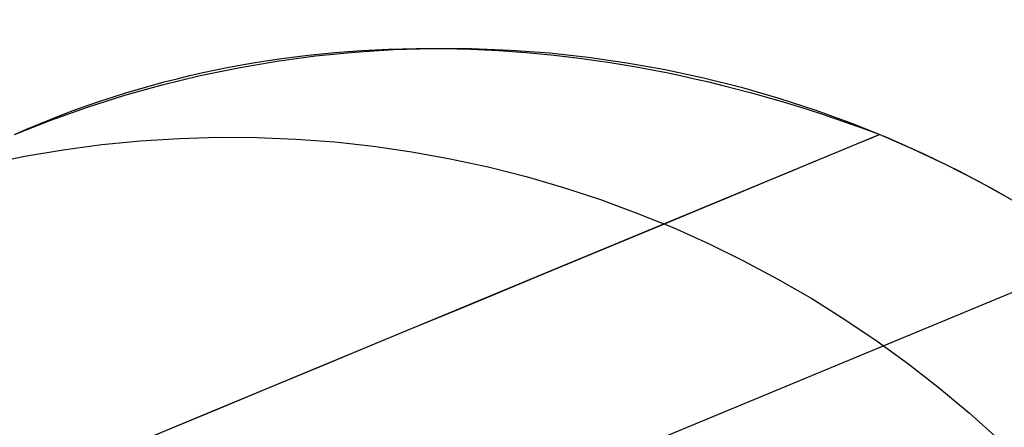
# Model space of a CAD drawing. Extents: x -3378 to 3007, y -425 to 173.
# Tile 230 of 256: x 302.05 to 315.11, y 25.57 to 30.97. Entities that reach past the tile are written whole.
import ezdxf

# ---------------------------------------------------------------- set-up
doc = ezdxf.new("R2010")
doc.units = 0
doc.layers.add('PREDEFINITO', color=7, linetype='CONTINUOUS')

msp = doc.modelspace()

# ---------------------------------------------------------------- linework, layer by layer
at = {"layer": 'PREDEFINITO'}
for p, q in [((306.489, 30.543, 2115), (307.006, 30.577, 2115)), ((306.489, 30.543, 2589.999), (307.006, 30.577, 2589.999)), ((306.489, 30.543, 2352.498), (307.006, 30.577, 2352.498)), ((307.006, 30.577, 2115), (307.524, 30.592, 2115)), ((307.006, 30.577, 2589.999), (307.524, 30.592, 2589.999)), ((307.006, 30.577, 2352.498), (307.524, 30.592, 2352.498)), ((307.524, 30.592, 2115), (308.042, 30.59, 2115)), ((307.524, 30.592, 2589.999), (308.042, 30.59, 2589.999)), ((307.524, 30.592, 2352.498), (308.042, 30.59, 2352.498)), ((308.042, 30.59, 2115), (308.559, 30.57, 2115)), ((308.042, 30.59, 2589.999), (308.559, 30.57, 2589.999)), ((308.042, 30.59, 2352.498), (308.559, 30.57, 2352.498)), ((308.559, 30.57, 2115), (309.075, 30.532, 2115)), ((308.559, 30.57, 2589.999), (309.075, 30.532, 2589.999)), ((308.559, 30.57, 2352.498), (309.075, 30.532, 2352.498)), ((305.461, 30.423, 2115), (305.974, 30.492, 2115)), ((305.461, 30.423, 2589.999), (305.974, 30.492, 2589.999)), ((305.461, 30.423, 2352.498), (305.974, 30.492, 2352.498)), ((305.974, 30.492, 2115), (306.489, 30.543, 2115)), ((305.974, 30.492, 2589.999), (306.489, 30.543, 2589.999)), ((305.974, 30.492, 2352.498), (306.489, 30.543, 2352.498)), ((309.075, 30.532, 2115), (309.59, 30.476, 2115)), ((309.075, 30.532, 2589.999), (309.59, 30.476, 2589.999)), ((309.075, 30.532, 2352.498), (309.59, 30.476, 2352.498)), ((309.59, 30.476, 2115), (310.103, 30.403, 2115)), ((309.59, 30.476, 2589.999), (310.103, 30.403, 2589.999)), ((309.59, 30.476, 2352.498), (310.103, 30.403, 2352.498)), ((304.443, 30.232, 2115), (304.95, 30.336, 2115)), ((304.443, 30.232, 2589.999), (304.95, 30.336, 2589.999)), ((304.443, 30.232, 2352.498), (304.95, 30.336, 2352.498)), ((304.95, 30.336, 2115), (305.461, 30.423, 2115)), ((304.95, 30.336, 2589.999), (305.461, 30.423, 2589.999)), ((304.95, 30.336, 2352.498), (305.461, 30.423, 2352.498)), ((310.103, 30.403, 2115), (310.613, 30.312, 2115)), ((310.103, 30.403, 2589.999), (310.613, 30.312, 2589.999)), ((310.103, 30.403, 2352.498), (310.613, 30.312, 2352.498)), ((310.613, 30.312, 2115), (311.119, 30.203, 2115)), ((310.613, 30.312, 2589.999), (311.119, 30.203, 2589.999)), ((310.613, 30.312, 2352.498), (311.119, 30.203, 2352.498)), ((303.94, 30.11, 2115), (304.443, 30.232, 2115)), ((303.94, 30.11, 2589.999), (304.443, 30.232, 2589.999)), ((303.94, 30.11, 2352.498), (304.443, 30.232, 2352.498)), ((311.119, 30.203, 2115), (311.621, 30.077, 2115)), ((311.119, 30.203, 2589.999), (311.621, 30.077, 2589.999)), ((311.119, 30.203, 2352.498), (311.621, 30.077, 2352.498)), ((303.441, 29.971, 2115), (303.94, 30.11, 2115)), ((303.441, 29.971, 2589.999), (303.94, 30.11, 2589.999)), ((303.441, 29.971, 2352.498), (303.94, 30.11, 2352.498)), ((311.621, 30.077, 2115), (312.119, 29.934, 2115)), ((311.621, 30.077, 2589.999), (312.119, 29.934, 2589.999)), ((311.621, 30.077, 2352.498), (312.119, 29.934, 2352.498)), ((302.947, 29.815, 2115), (303.441, 29.971, 2115)), ((302.947, 29.815, 2589.999), (303.441, 29.971, 2589.999)), ((302.947, 29.815, 2352.498), (303.441, 29.971, 2352.498)), ((312.119, 29.934, 2115), (312.611, 29.773, 2115)), ((312.119, 29.934, 2589.999), (312.611, 29.773, 2589.999)), ((312.119, 29.934, 2352.498), (312.611, 29.773, 2352.498)), ((302.459, 29.642, 2115), (302.947, 29.815, 2115)), ((302.459, 29.642, 2589.999), (302.947, 29.815, 2589.999)), ((302.459, 29.642, 2352.498), (302.947, 29.815, 2352.498)), ((312.611, 29.773, 2115), (313.097, 29.596, 2115)), ((312.611, 29.773, 2589.999), (313.097, 29.596, 2589.999)), ((312.611, 29.773, 2352.498), (313.097, 29.596, 2352.498)), ((301.978, 29.452, 2115), (302.459, 29.642, 2115)), ((301.978, 29.452, 2589.999), (302.459, 29.642, 2589.999)), ((301.978, 29.452, 2352.498), (302.459, 29.642, 2352.498)), ((313.097, 29.596, 2115), (313.578, 29.402, 2115)), ((313.097, 29.596, 2589.999), (313.578, 29.402, 2589.999)), ((313.097, 29.596, 2352.498), (313.578, 29.402, 2352.498)), ((303.651, 29.368, 2046.749), (304.166, 29.4, 2046.705)), ((304.166, 29.4, 2046.705), (304.681, 29.415, 2046.662)), ((304.681, 29.415, 2046.662), (305.198, 29.412, 2046.619)), ((305.198, 29.412, 2046.619), (305.713, 29.391, 2046.577)), ((313.458, 29.452, 3060.594), (313.894, 29.263, 3060.926)), ((313.458, 29.452, 2115), (313.458, 29.452, 2589.999)), ((313.458, 29.452, 2589.999), (313.458, 29.452, 3060.594)), ((313.578, 29.402, 2115), (314.051, 29.191, 2115)), ((313.578, 29.402, 2589.999), (314.051, 29.191, 2589.999)), ((313.578, 29.402, 2352.498), (314.051, 29.191, 2352.498)), ((302.626, 29.249, 2046.839), (303.137, 29.317, 2046.794)), ((303.137, 29.317, 2046.794), (303.651, 29.368, 2046.749)), ((305.713, 29.391, 2046.577), (306.228, 29.353, 2046.535)), ((306.228, 29.353, 2046.535), (306.741, 29.296, 2046.494)), ((306.741, 29.296, 2046.494), (307.252, 29.222, 2046.454)), ((313.894, 29.263, 3060.926), (314.328, 29.059, 3061.25)), ((301.612, 29.059, 2046.93), (302.117, 29.163, 2046.884)), ((302.117, 29.163, 2046.884), (302.626, 29.249, 2046.839)), ((307.252, 29.222, 2046.454), (307.76, 29.13, 2046.415)), ((314.051, 29.191, 2115), (314.516, 28.965, 2115)), ((314.051, 29.191, 2589.999), (314.516, 28.965, 2589.999)), ((314.051, 29.191, 2352.498), (314.516, 28.965, 2352.498)), ((307.76, 29.13, 2046.415), (308.265, 29.021, 2046.377)), ((308.265, 29.021, 2046.377), (308.765, 28.894, 2046.339)), ((314.328, 29.059, 3061.25), (314.76, 28.838, 3061.567)), ((308.765, 28.894, 2046.339), (309.261, 28.75, 2046.303)), ((314.516, 28.965, 2115), (314.974, 28.722, 2115)), ((314.516, 28.965, 2589.999), (314.974, 28.722, 2589.999)), ((314.516, 28.965, 2352.498), (314.974, 28.722, 2352.498)), ((309.261, 28.75, 2046.303), (309.752, 28.589, 2046.268)), ((314.76, 28.838, 3061.567), (315.189, 28.601, 3061.874)), ((314.974, 28.722, 2115), (315.423, 28.464, 2115)), ((314.974, 28.722, 2589.999), (315.423, 28.464, 2589.999)), ((314.974, 28.722, 2352.498), (315.423, 28.464, 2352.498)), ((309.752, 28.589, 2046.268), (310.237, 28.411, 2046.233)), ((310.237, 28.411, 2046.233), (310.716, 28.217, 2046.2)), ((310.716, 28.217, 2046.2), (311.188, 28.006, 2046.168)), ((311.188, 28.006, 2046.168), (311.652, 27.778, 2046.137)), ((316.379, 27.84, 2572.083), (303.271, 22.411, 2572.083)), ((316.379, 27.84, 2148), (303.271, 22.411, 2148)), ((316.379, 27.84, 2996.166), (303.271, 22.411, 2996.166)), ((311.652, 27.778, 2046.137), (312.108, 27.535, 2046.108)), ((312.108, 27.535, 2046.108), (312.556, 27.277, 2046.079)), ((312.556, 27.277, 2046.079), (312.995, 27.002, 2046.052)), ((312.995, 27.002, 2046.052), (313.423, 26.713, 2046.026)), ((313.423, 26.713, 2046.026), (313.842, 26.41, 2046.002)), ((313.842, 26.41, 2046.002), (314.25, 26.092, 2045.979)), ((314.25, 26.092, 2045.979), (314.647, 25.76, 2045.957)), ((314.647, 25.76, 2045.957), (315.032, 25.414, 2045.937))]:
    msp.add_line(p, q, dxfattribs=at)
at = {"layer": 'PREDEFINITO', "extrusion": (0.655317, 0.28308, -0.700303)}
msp.add_arc((-119.303, 2379.608, -1929.593), 26.59, 359.634, 34.0284, dxfattribs=at)
at = {"layer": 'PREDEFINITO', "extrusion": (0.382683, -0.92388, 2.72371e-16)}
msp.add_arc((-464.738, 2115, 92.745), 765.607, 270.328796, 359.999998, dxfattribs=at)
at = {"layer": 'PREDEFINITO', "extrusion": (0.382683, -0.92388, 6.05269e-17)}
msp.add_arc((305.262, 2295, 92.745), 765.607, 90.328797, 179.999997, dxfattribs=at)

doc.saveas('drawing.dxf')
